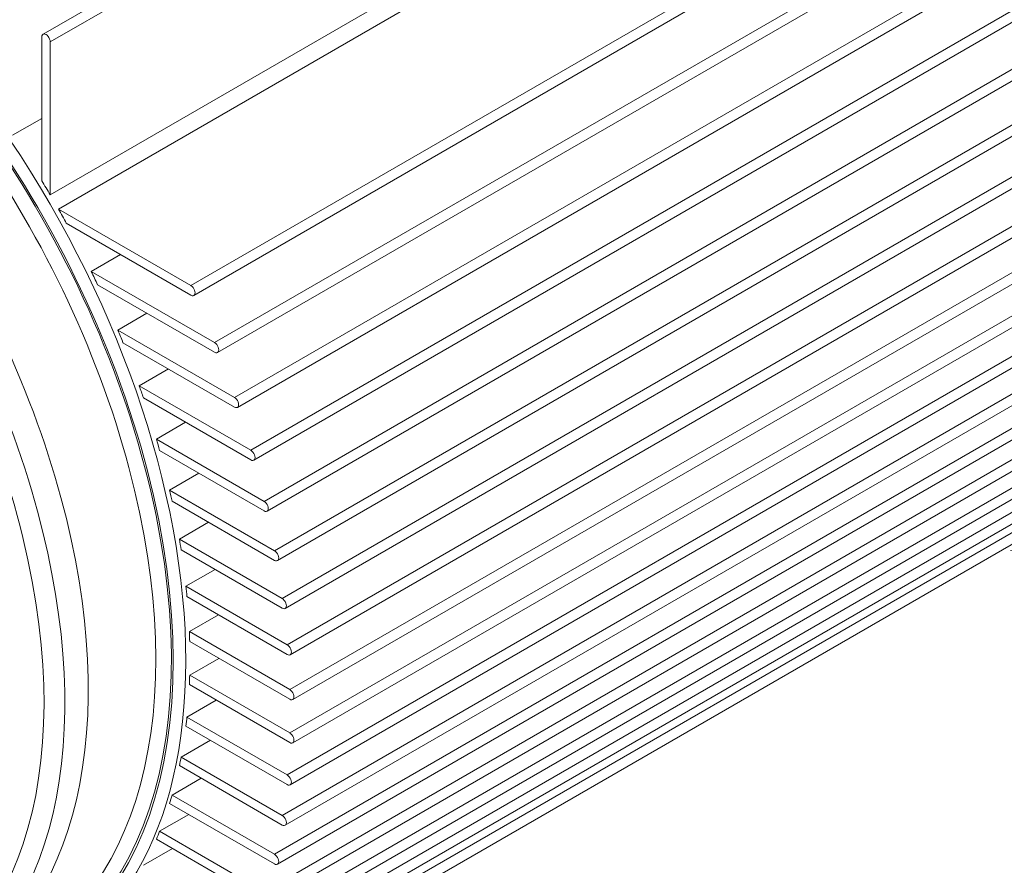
# Model space of a CAD drawing. Header units: millimetres. Extents: x -2784 to 2012, y -1738 to 1577.
# Tile 6 of 25: x -2276 to -1942, y -1385 to -1099. Entities that reach past the tile are written whole.
import ezdxf

# ---------------------------------------------------------------- set-up
doc = ezdxf.new("R2010")
doc.units = ezdxf.units.MM
doc.layers.add('AM_VIS', color=7, linetype='Continuous', lineweight=20)

msp = doc.modelspace()

# ---------------------------------------------------------------- linework, layer by layer
at = {"layer": 'AM_VIS'}
for p, q in [((-2265.26, -1106.09), (-1930.44, -912.78)), ((-1930.44, -964.66), (-2265.26, -1157.96)), ((-2209.52, -1208.05), (-1874.7, -1014.74)), ((-2208.52, -1211.42), (-1873.7, -1018.11)), ((-2202.8, -1226.63), (-1867.98, -1033.32)), ((-2201.8, -1229.99), (-1866.98, -1036.69)), ((-2197.24, -1244.53), (-1862.42, -1051.23)), ((-2196.24, -1247.9), (-1861.42, -1054.59)), ((-2267.67, -1103.54), (-2201, -1065.04)), ((-2262.48, -1162.78), (-2092.86, -1064.85)), ((-2192.74, -1261.83), (-1857.92, -1068.53)), ((-2191.74, -1265.2), (-1856.92, -1071.89)), ((-2189.21, -1278.56), (-1854.4, -1085.26)), ((-2217.55, -1188.72), (-2047.93, -1090.78)), ((-2188.21, -1281.93), (-1853.4, -1088.62)), ((-2216.55, -1192.08), (-2046.93, -1094.15)), ((-2186.61, -1294.76), (-1851.8, -1101.46)), ((-2268.09, -1104.45), (-2268.09, -1153.22)), ((-2265.26, -1157.96), (-2265.26, -1106.09)), ((-2185.61, -1298.13), (-1850.8, -1104.82)), ((-2184.9, -1310.45), (-1850.08, -1117.14)), ((-2183.9, -1313.81), (-1849.08, -1120.51)), ((-2268.09, -1132.04), (-2277.99, -1137.75)), ((-2184.05, -1325.64), (-1849.23, -1132.33)), ((-2183.05, -1329), (-1848.23, -1135.69)), ((-2184.05, -1340.33), (-1849.23, -1147.03)), ((-2183.05, -1343.7), (-1848.23, -1150.39)), ((-2184.9, -1354.54), (-1850.08, -1161.23)), ((-2217.55, -1188.72), (-2262.48, -1162.78)), ((-2183.9, -1357.9), (-1849.08, -1164.6)), ((-2259.79, -1167.6), (-2217.55, -1191.98)), ((-2251.34, -1183.91), (-2241.44, -1178.19)), ((-2186.61, -1368.25), (-1851.8, -1174.94)), ((-2185.61, -1371.61), (-1850.8, -1178.31)), ((-2209.52, -1208.05), (-2251.34, -1183.91)), ((-2189.21, -1381.44), (-1854.4, -1188.14)), ((-2249.17, -1188.42), (-2209.52, -1211.32)), ((-2188.21, -1384.81), (-1853.4, -1191.5)), ((-2242.34, -1203.8), (-2232.44, -1198.08)), ((-2192.74, -1394.1), (-1857.92, -1200.8)), ((-2202.8, -1226.63), (-2242.34, -1203.8)), ((-2191.74, -1397.47), (-1856.92, -1204.16)), ((-2240.59, -1208.08), (-2202.8, -1229.89)), ((-2197.24, -1406.2), (-1862.42, -1212.9)), ((-2235.07, -1222.69), (-2225.17, -1216.98)), ((-2196.24, -1409.57), (-1861.42, -1216.26)), ((-2197.24, -1244.53), (-2235.07, -1222.69)), ((-2202.8, -1417.69), (-1867.98, -1224.38)), ((-2233.66, -1226.77), (-2197.24, -1247.8)), ((-2201.8, -1421.05), (-1866.98, -1227.75)), ((-2229.27, -1240.74), (-2219.37, -1235.02)), ((-2209.52, -1428.5), (-1874.7, -1235.2)), ((-2192.74, -1261.83), (-2229.27, -1240.74)), ((-2208.52, -1431.87), (-1873.7, -1238.56)), ((-2228.16, -1244.65), (-2192.74, -1265.1)), ((-2224.76, -1258.04), (-2214.86, -1252.32)), ((-2189.21, -1278.56), (-2224.76, -1258.04)), ((-2223.92, -1261.79), (-2189.21, -1281.83)), ((-2221.44, -1274.65), (-2211.54, -1268.94)), ((-2186.61, -1294.76), (-2221.44, -1274.65)), ((-2220.86, -1278.26), (-2186.61, -1298.03)), ((-2219.23, -1290.63), (-2209.33, -1284.91)), ((-2184.9, -1310.45), (-2219.23, -1290.63)), ((-2218.88, -1294.09), (-2184.9, -1313.71)), ((-2218.08, -1305.99), (-2208.18, -1300.27)), ((-2184.05, -1325.64), (-2218.08, -1305.99)), ((-2217.96, -1309.32), (-2184.05, -1328.9)), ((-2217.96, -1320.75), (-2208.06, -1315.04)), ((-2184.05, -1340.33), (-2217.96, -1320.75)), ((-2218.08, -1323.95), (-2184.05, -1343.6)), ((-2218.88, -1334.92), (-2208.98, -1329.2)), ((-2184.9, -1354.54), (-2218.88, -1334.92)), ((-2219.23, -1337.98), (-2184.9, -1357.8)), ((-2220.86, -1348.48), (-2210.96, -1342.76)), ((-2221.44, -1351.4), (-2186.61, -1371.51)), ((-2186.61, -1368.25), (-2220.86, -1348.48)), ((-2223.92, -1361.4), (-2214.03, -1355.68)), ((-2189.21, -1381.44), (-2223.92, -1361.4)), ((-2224.76, -1364.18), (-2189.21, -1384.71)), ((-2228.16, -1373.65), (-2218.26, -1367.94)), ((-2192.74, -1394.1), (-2228.16, -1373.65)), ((-2229.27, -1376.28), (-2192.74, -1397.37)), ((-2233.66, -1385.17), (-2223.76, -1379.46))]:
    msp.add_line(p, q, dxfattribs=at)
for centre, major_axis, start_param, end_param in [((-2039.92, -1031.07), (136, -235.56), 6.046061, 8.63938), ((-2378.39, -1226.49), (109.5, -189.66), 6.00422, 8.63938), ((-2378.39, -1226.49), (109.05, -188.88), 6.018936, 8.63938), ((-2380.87, -1227.92), (107.07, -185.45), 6.19461, 8.63938), ((-2401.22, -1239.67), (105.27, -182.33), 0, 2.356194), ((-2409.16, -1244.25), (105.27, -182.33), 0, 2.356194), ((-2412.69, -1246.29), (102.77, -178), 4.87118, 8.63938), ((-2266.67, -1105.27), (1, -1.73), 0.785398, 3.926991), ((-2376.27, -1225.26), (111, -192.26), 0, 1.863533), ((-2374.86, -1224.45), (111, -192.26), 1.583317, 1.608186), ((-2374.86, -1224.45), (111, -192.26), 1.533407, 1.558276), ((-2374.86, -1224.45), (111, -192.26), 1.427774, 1.450472), ((-2217.55, -1190.35), (1, -1.73), 5.497787, 8.63938), ((-2374.86, -1224.45), (111, -192.26), 1.32993, 1.351133), ((-2209.52, -1209.68), (1, -1.73), 5.497787, 8.63938), ((-2374.86, -1224.45), (111, -192.26), 1.237589, 1.25772), ((-2202.8, -1228.26), (1, -1.73), 5.497787, 8.63938), ((-2374.86, -1224.45), (111, -192.26), 1.149228, 1.16858), ((-2197.24, -1246.17), (1, -1.73), 5.497787, 8.63938), ((-2374.86, -1224.45), (111, -192.26), 1.063754, 1.082544), ((-2192.74, -1263.46), (1, -1.73), 5.497787, 8.63938), ((-2374.86, -1224.45), (111, -192.26), 0.980324, 0.998724), ((-2189.21, -1280.2), (1, -1.73), 5.497787, 8.63938), ((-2374.86, -1224.45), (111, -192.26), 0.89825, 0.916403), ((-2186.61, -1296.39), (1, -1.73), 5.497787, 8.63938), ((-2374.86, -1224.45), (111, -192.26), 0.816935, 0.834968), ((-2184.9, -1312.08), (1, -1.73), 5.497787, 8.63938), ((-2374.86, -1224.45), (111, -192.26), 0.735828, 0.753861), ((-2184.05, -1327.27), (1, -1.73), 5.497787, 8.63938), ((-2374.86, -1224.45), (111, -192.26), 0.654393, 0.672546), ((-2184.05, -1341.97), (1, -1.73), 5.497787, 8.63938), ((-2374.86, -1224.45), (111, -192.26), 0.572072, 0.590472), ((-2184.9, -1356.17), (1, -1.73), 5.497787, 8.63938), ((-2374.86, -1224.45), (111, -192.26), 0.488252, 0.507043), ((-2186.61, -1369.88), (1, -1.73), 5.497787, 8.63938), ((-2374.86, -1224.45), (111, -192.26), 0.402216, 0.421568), ((-2189.21, -1383.07), (1, -1.73), 5.497787, 8.63938)]:
    msp.add_ellipse(centre, major_axis=major_axis, ratio=0.57735, start_param=start_param, end_param=end_param, dxfattribs=at)
msp.add_open_spline([(-2069.63, -734.15), (-2067.23, -732.79), (-2064.82, -731.49), (-2062.38, -730.23), (-2059.92, -729.01), (-2057.44, -727.85), (-2054.94, -726.72), (-2052.42, -725.65), (-2049.88, -724.63), (-2047.33, -723.65), (-2044.77, -722.72), (-2042.19, -721.84), (-2039.61, -721.01), (-2037.01, -720.22), (-2034.4, -719.49), (-2031.79, -718.8), (-2029.17, -718.16), (-2026.55, -717.57), (-2023.92, -717.02), (-2021.29, -716.52), (-2018.66, -716.07), (-2015.79, -715.63), (-2012.91, -715.24), (-2010.03, -714.91), (-2007.16, -714.63), (-2004.3, -714.4), (-2001.44, -714.22), (-1998.58, -714.1), (-1995.73, -714.02), (-1992.89, -714), (-1990.06, -714.02), (-1987.24, -714.09), (-1984.43, -714.2), (-1981.63, -714.36), (-1978.84, -714.57), (-1976.06, -714.82), (-1973.29, -715.11), (-1970.54, -715.45), (-1967.8, -715.82), (-1965.07, -716.24), (-1962.36, -716.7), (-1958.99, -717.32), (-1955.64, -718), (-1952.32, -718.74), (-1949.01, -719.54), (-1945.73, -720.39), (-1942.47, -721.3), (-1939.24, -722.25), (-1936.03, -723.26), (-1932.84, -724.32), (-1929.67, -725.42), (-1926.52, -726.58), (-1923.4, -727.78), (-1920.3, -729.02), (-1917.22, -730.31), (-1914.17, -731.64), (-1911.13, -733.02), (-1908.12, -734.44), (-1905.13, -735.9), (-1902.16, -737.39), (-1899.21, -738.93), (-1895.62, -740.87), (-1892.06, -742.87), (-1888.53, -744.93), (-1885.03, -747.04), (-1881.56, -749.2), (-1878.12, -751.42), (-1874.72, -753.69), (-1871.34, -756.01), (-1867.99, -758.37), (-1864.68, -760.79), (-1861.39, -763.26), (-1858.13, -765.77), (-1854.91, -768.33), (-1851.71, -770.94), (-1848.54, -773.59), (-1845.4, -776.28), (-1842.29, -779.02), (-1839.22, -781.8), (-1836.17, -784.62), (-1833.15, -787.48), (-1830.05, -790.5), (-1826.98, -793.56), (-1823.94, -796.66), (-1820.94, -799.8), (-1817.97, -802.98), (-1815.03, -806.2), (-1812.13, -809.47), (-1809.26, -812.76), (-1806.43, -816.1), (-1803.63, -819.47), (-1800.87, -822.88), (-1798.14, -826.32), (-1795.45, -829.8), (-1792.8, -833.31), (-1790.18, -836.85), (-1787.6, -840.43), (-1785.06, -844.03), (-1782.56, -847.67), (-1780.09, -851.33), (-1777.66, -855.03), (-1775.31, -858.69), (-1773, -862.39), (-1770.72, -866.1), (-1768.48, -869.85), (-1766.29, -873.61), (-1764.13, -877.4), (-1762.02, -881.22), (-1759.94, -885.05), (-1757.91, -888.9), (-1755.92, -892.78), (-1753.97, -896.67), (-1752.07, -900.59), (-1750.21, -904.52), (-1748.39, -908.47), (-1746.62, -912.43), (-1744.89, -916.41), (-1743.21, -920.41), (-1741.57, -924.42), (-1739.98, -928.44), (-1738.43, -932.48), (-1736.93, -936.56), (-1735.47, -940.64), (-1734.06, -944.74), (-1732.7, -948.85), (-1731.39, -952.97), (-1730.13, -957.1), (-1728.92, -961.23), (-1727.76, -965.38), (-1726.66, -969.53), (-1725.61, -973.69), (-1724.61, -977.86), (-1723.66, -982.03), (-1722.77, -986.21), (-1721.93, -990.39), (-1721.15, -994.57), (-1720.43, -998.76), (-1719.76, -1002.96), (-1719.15, -1007.16), (-1718.6, -1011.36), (-1718.1, -1015.56), (-1717.67, -1019.79), (-1717.3, -1024.02), (-1716.99, -1028.26), (-1716.74, -1032.49), (-1716.56, -1036.73), (-1716.45, -1040.96), (-1716.4, -1045.2), (-1716.42, -1049.43), (-1716.51, -1053.66), (-1716.67, -1057.89), (-1716.9, -1062.12), (-1717.21, -1066.35), (-1717.59, -1070.57), (-1718.05, -1074.79), (-1718.59, -1079.01), (-1719.21, -1083.22), (-1719.91, -1087.42), (-1720.7, -1091.62), (-1721.57, -1095.81), (-1722.53, -1099.99), (-1723.43, -1103.56), (-1724.39, -1107.13), (-1725.42, -1110.68), (-1726.53, -1114.23), (-1727.7, -1117.76), (-1728.95, -1121.28), (-1730.28, -1124.79), (-1731.68, -1128.29), (-1733.15, -1131.76), (-1734.71, -1135.22), (-1736.35, -1138.65), (-1738.07, -1142.06), (-1739.88, -1145.45), (-1741.77, -1148.81), (-1743.74, -1152.14), (-1745.8, -1155.43), (-1747.95, -1158.69), (-1750.19, -1161.91), (-1752.51, -1165.09), (-1754.92, -1168.22), (-1756.67, -1170.39), (-1758.46, -1172.53), (-1760.3, -1174.65), (-1762.18, -1176.74), (-1764.1, -1178.8), (-1766.07, -1180.83), (-1768.07, -1182.83), (-1770.12, -1184.79), (-1772.21, -1186.72), (-1774.34, -1188.61), (-1776.5, -1190.47), (-1778.71, -1192.28), (-1780.95, -1194.06), (-1783.23, -1195.79), (-1785.55, -1197.48), (-1787.9, -1199.13), (-1790.29, -1200.73), (-1792.7, -1202.29), (-1795.15, -1203.8), (-1797.63, -1205.26)], degree=1, knots=[5.497787, 5.497787, 5.508552, 5.519317, 5.530082, 5.540846, 5.551611, 5.562376, 5.573141, 5.583906, 5.594671, 5.605435, 5.6162, 5.626965, 5.63773, 5.648495, 5.65926, 5.670024, 5.680789, 5.691554, 5.702319, 5.713084, 5.724851, 5.736618, 5.748385, 5.760153, 5.77192, 5.783687, 5.795454, 5.807221, 5.818989, 5.830756, 5.842523, 5.85429, 5.866058, 5.877825, 5.889592, 5.901359, 5.913126, 5.924894, 5.936661, 5.948428, 5.963124, 5.977821, 5.992517, 6.007213, 6.021909, 6.036606, 6.051302, 6.065998, 6.080695, 6.095391, 6.110087, 6.124783, 6.13948, 6.154176, 6.168872, 6.183569, 6.198265, 6.212961, 6.227657, 6.242354, 6.2604, 6.278446, 6.296492, 6.314539, 6.332585, 6.350631, 6.368678, 6.386724, 6.40477, 6.422816, 6.440863, 6.458909, 6.476955, 6.495001, 6.513048, 6.531094, 6.54914, 6.567186, 6.585233, 6.603279, 6.622022, 6.640766, 6.659509, 6.678252, 6.696996, 6.715739, 6.734482, 6.753226, 6.771969, 6.790712, 6.809456, 6.828199, 6.846942, 6.865686, 6.884429, 6.903172, 6.921916, 6.940659, 6.959402, 6.978146, 6.996616, 7.015085, 7.033555, 7.052025, 7.070495, 7.088965, 7.107435, 7.125905, 7.144374, 7.162844, 7.181314, 7.199784, 7.218254, 7.236724, 7.255194, 7.273663, 7.292133, 7.310603, 7.329073, 7.347543, 7.366128, 7.384714, 7.403299, 7.421885, 7.44047, 7.459056, 7.477641, 7.496227, 7.514812, 7.533398, 7.551983, 7.570569, 7.589154, 7.60774, 7.626325, 7.644911, 7.663496, 7.682082, 7.700667, 7.719253, 7.737963, 7.756674, 7.775384, 7.794094, 7.812805, 7.831515, 7.850225, 7.868936, 7.887646, 7.906357, 7.925067, 7.943777, 7.962488, 7.981198, 7.999908, 8.018619, 8.037329, 8.05604, 8.07475, 8.09346, 8.109486, 8.125511, 8.141537, 8.157562, 8.173588, 8.189614, 8.205639, 8.221665, 8.23769, 8.253716, 8.269741, 8.285767, 8.301792, 8.317818, 8.333843, 8.349869, 8.365894, 8.38192, 8.397946, 8.413971, 8.425241, 8.436512, 8.447782, 8.459053, 8.470323, 8.481594, 8.492864, 8.504135, 8.515405, 8.526675, 8.537946, 8.549216, 8.560487, 8.571757, 8.583028, 8.594298, 8.605568, 8.616839, 8.628109, 8.63938, 8.63938], dxfattribs=at)

doc.saveas('drawing.dxf')
